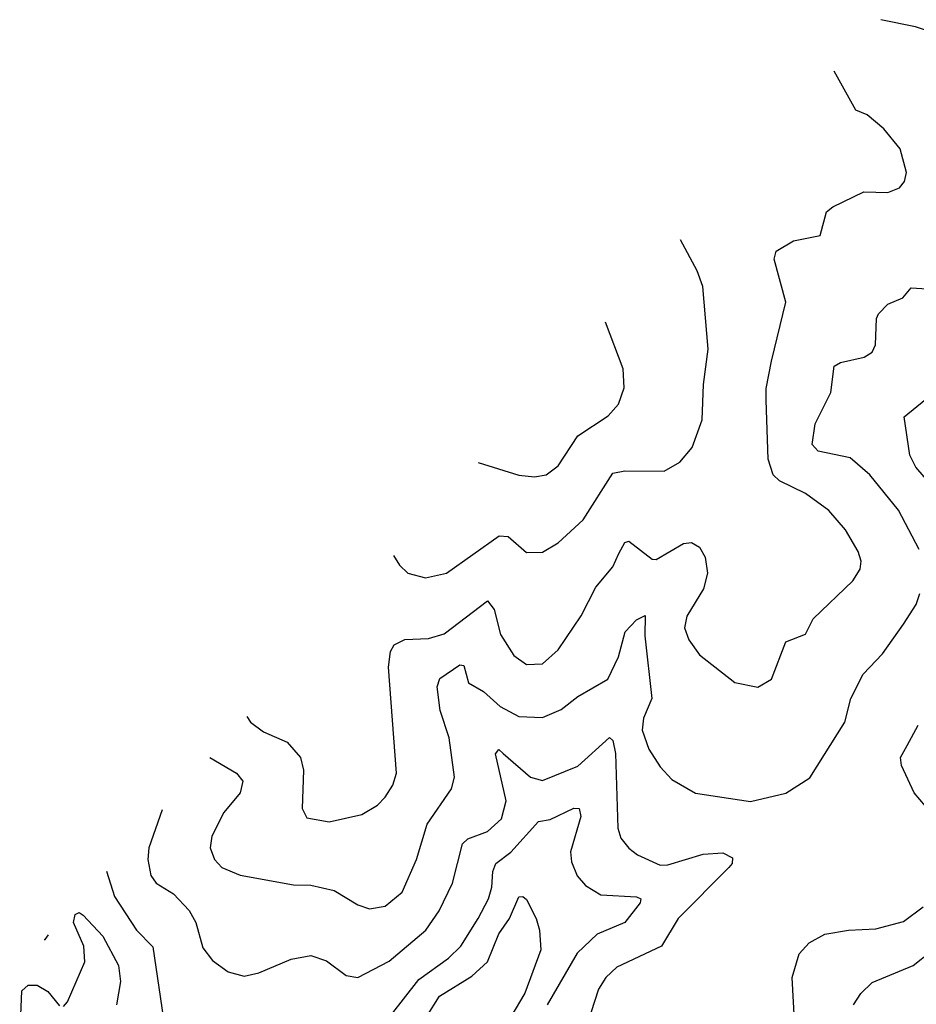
# Model space of a CAD drawing. Extents: x 1246169 to 1426871, y 660025 to 763458.
# Tile 33 of 256: x 1271924 to 1274208, y 704107 to 706614. Entities that reach past the tile are written whole.
import ezdxf

# ---------------------------------------------------------------- set-up
doc = ezdxf.new("R2010")
doc.units = 0

msp = doc.modelspace()

# ---------------------------------------------------------------- linework, layer by layer
at = {"layer": '0CON20XD'}
for points in [[(1274258.7, 706578.7), (1274206, 706596), (1274117.2, 706614.3)], [(1272502.4, 704839.3), (1272511.9, 704825), (1272545, 704800.8), (1272605, 704774.6), (1272638.5, 704735), (1272646.9, 704703.1), (1272642.9, 704605), (1272655, 704581.2), (1272711.7, 704571.7), (1272795, 704590), (1272835, 704613.5), (1272855, 704634.4), (1272874.5, 704665), (1272883.6, 704695), (1272863.2, 704965), (1272868.2, 705005), (1272877.9, 705022.1), (1272905, 705035.3), (1272965, 705038.2), (1273005, 705050), (1273115, 705134.5), (1273132.1, 705112.1), (1273148.8, 705048.8), (1273182.1, 704995), (1273215, 704971.8), (1273255, 704973.8), (1273295, 705009.5), (1273354.3, 705095.7), (1273391.2, 705168.8), (1273435, 705220.6), (1273450.2, 705255), (1273465, 705282.5), (1273475, 705286.2), (1273535, 705240.4), (1273545, 705239.1), (1273615, 705280.4), (1273635, 705282.5), (1273655, 705271.1), (1273669.6, 705245), (1273675.4, 705205), (1273665.5, 705165), (1273622.9, 705095), (1273617.3, 705065), (1273628.2, 705035), (1273655, 704996.9), (1273745, 704926.2), (1273803.9, 704913.9), (1273838.8, 704935), (1273875, 705030), (1273925, 705049.2), (1273945, 705088), (1274045.8, 705185), (1274064.4, 705215), (1274067.1, 705235), (1274059.5, 705259.5), (1274027.3, 705315), (1273985, 705364.4), (1273925, 705407.7), (1273859.4, 705439.4), (1273843.3, 705455), (1273830.6, 705495), (1273825.3, 705645.3), (1273825.3, 705674.7), (1273839.1, 705745), (1273875.4, 705894.6), (1273845.7, 706004.3), (1273850.8, 706025), (1273895, 706050.8), (1273962.5, 706065), (1273978.8, 706125), (1273995, 706137.5), (1274074.3, 706175.7), (1274135, 706174.2), (1274165, 706186), (1274177.9, 706202.1), (1274182.9, 706225), (1274166.2, 706285), (1274125, 706336.7), (1274082.3, 706372.3), (1274054, 706384), (1273998.2, 706483.6)], [(1272875.8, 705249.8), (1272890.8, 705225), (1272912, 705205), (1272957.2, 705192.8), (1273011.2, 705205), (1273145, 705299.5), (1273168, 705298), (1273215, 705257.5), (1273255, 705258.1), (1273295, 705282.2), (1273359.1, 705340.9), (1273435, 705459.5), (1273465, 705465.4), (1273565, 705464.5), (1273605, 705487.1), (1273637.1, 705525), (1273662.5, 705595), (1273665.5, 705685), (1273677.8, 705775), (1273663.5, 705935), (1273649.5, 705975), (1273607.2, 706053.7)], [(1274214.6, 705265), (1274162.7, 705365), (1274089.2, 705455), (1274038.8, 705498.8), (1273958, 705515), (1273942.1, 705532.1), (1273950.4, 705585), (1273989.6, 705665), (1273998.1, 705731.9), (1274015, 705741.4), (1274075, 705754.5), (1274095, 705767.8), (1274103.5, 705786.5), (1274106.5, 705853.5), (1274111.8, 705865), (1274135, 705889.4), (1274173.8, 705906.2), (1274195, 705931.4), (1274235, 705928.5)], [(1273091.2, 705486.6), (1273195, 705454.6), (1273235, 705450.4), (1273265, 705455.5), (1273295, 705478.1), (1273345, 705554.6), (1273423.1, 705605), (1273448.9, 705635), (1273463.6, 705676.4), (1273460.5, 705725), (1273416.1, 705843.7)], [(1274307.6, 705357.6), (1274206.9, 705475), (1274191.1, 705505), (1274176.9, 705603.1), (1274255, 705666.2)], [(1272408, 704735.5), (1272475.7, 704695), (1272491.8, 704675), (1272485.4, 704645), (1272443.9, 704595), (1272413.2, 704535), (1272408.8, 704505), (1272419.5, 704475), (1272438.9, 704455), (1272485, 704435.4), (1272621.1, 704411.1), (1272665, 704410), (1272725, 704396.5), (1272785, 704360), (1272815, 704349.5), (1272855, 704356.5), (1272898.2, 704391.8), (1272934.1, 704475), (1272961.6, 704565), (1273023.3, 704655), (1273031.2, 704685), (1273017.4, 704785), (1272994.7, 704855), (1272987, 704915), (1272993.6, 704936.4), (1273045, 704971.5), (1273055, 704969.2), (1273066.9, 704925), (1273105, 704903.5), (1273147.3, 704865), (1273195, 704840), (1273255, 704836.7), (1273302.9, 704857.1), (1273345, 704890.9), (1273421.8, 704935), (1273448.8, 704991.2), (1273465.9, 705055), (1273495, 705085.4), (1273516.8, 705096.8), (1273515.9, 705045), (1273534.3, 704885), (1273512.8, 704835), (1273508.9, 704805), (1273526.7, 704756.7), (1273555, 704711.4), (1273585, 704679.4), (1273645, 704644.5), (1273785, 704623.1), (1273875.6, 704644.4), (1273936.8, 704683.2), (1274025.5, 704825), (1274041.1, 704885), (1274072.6, 704947.4), (1274121.2, 704998.8), (1274175.4, 705075), (1274207.1, 705125), (1274217.1, 705152.9)], [(1274231.4, 704611.4), (1274202.2, 704645), (1274170.4, 704715), (1274167.3, 704735), (1274184.2, 704765.8), (1274212.8, 704817.2)], [(1272286.2, 704601.7), (1272252.5, 704505), (1272249.6, 704475), (1272257.3, 704435), (1272271.1, 704415), (1272315, 704387.5), (1272355.3, 704345.3), (1272372.5, 704315), (1272390.4, 704250.4), (1272415, 704218.5), (1272455, 704189.6), (1272495, 704178.5), (1272532.9, 704187.1), (1272615, 704221.2), (1272665, 704230.8), (1272705, 704217.3), (1272755, 704180), (1272785, 704174.6), (1272865, 704216.7), (1272958, 704295), (1272992.3, 704345), (1273026.4, 704415), (1273051.4, 704515), (1273065, 704528.3), (1273115, 704546.5), (1273150.7, 704579.3), (1273162.5, 704625), (1273135.7, 704744.3), (1273144.4, 704755.6), (1273155, 704745.5), (1273225, 704685.3), (1273255, 704676.7), (1273345, 704713.5), (1273426.3, 704786.3), (1273435, 704778.8), (1273441, 704745), (1273447.1, 704555), (1273455, 704530), (1273475, 704504.4), (1273497.3, 704487.3), (1273555, 704461.3), (1273575, 704461.9), (1273665, 704489), (1273715, 704492.5), (1273739.5, 704479.5), (1273738.2, 704465), (1273730, 704455), (1273600.9, 704325), (1273558.9, 704255), (1273445, 704200.9), (1273416.9, 704175), (1273398, 704145), (1273378.2, 704085)], [(1272835, 704034.5), (1272940.1, 704169.9), (1273015.7, 704224.3), (1273047.6, 704255), (1273091.9, 704325), (1273118, 704375), (1273126.4, 704405), (1273129.2, 704445), (1273136.8, 704465), (1273175, 704494.4), (1273245, 704572), (1273275, 704577.3), (1273335, 704606), (1273349.2, 704605), (1273353.1, 704585), (1273326.9, 704495), (1273329.3, 704469.3), (1273343.4, 704433.4), (1273365, 704409.2), (1273404.4, 704385), (1273495, 704380), (1273505.6, 704375), (1273504.4, 704365), (1273465.5, 704314.5), (1273394.5, 704285), (1273343.3, 704236.7), (1273267.7, 704105)], [(1272144.5, 704445.8), (1272165, 704381.5), (1272220.7, 704295), (1272263.1, 704253.1), (1272305.5, 703965)], [(1272959.8, 704075), (1272992.8, 704127.2), (1273075, 704178), (1273115.7, 704215), (1273143.8, 704286.2), (1273171.4, 704325), (1273195, 704380), (1273205, 704381.5), (1273215, 704373.1), (1273239.2, 704325), (1273247.8, 704295), (1273250.8, 704245), (1273210.1, 704135), (1273174.9, 704075)], [(1272035, 704100.6), (1272045, 704112.5), (1272089.4, 704215), (1272087.3, 704255), (1272060.7, 704315), (1272065, 704335.7), (1272075, 704340), (1272085, 704333.8), (1272135, 704280), (1272175.2, 704205), (1272180.4, 704165), (1272170, 704105)], [(1273897.1, 704065), (1273891.8, 704175), (1273909.2, 704235), (1273935, 704263.5), (1273974.8, 704285.2), (1274035, 704295.8), (1274105, 704298.6), (1274175, 704317.2), (1274225.3, 704355)], [(1271986.2, 704271.8), (1271988.3, 704271.7), (1271996.7, 704283.4)], [(1274048.1, 704105), (1274066.1, 704133.9), (1274095, 704161.9), (1274200, 704205), (1274245, 704241.2)], [(1271923.5, 704016.5), (1271929.1, 704140.9), (1271944.7, 704155.3), (1271968, 704155), (1271995, 704139.4), (1272025, 704102.5)]]:
    msp.add_lwpolyline(points, dxfattribs=at)

doc.saveas('drawing.dxf')
